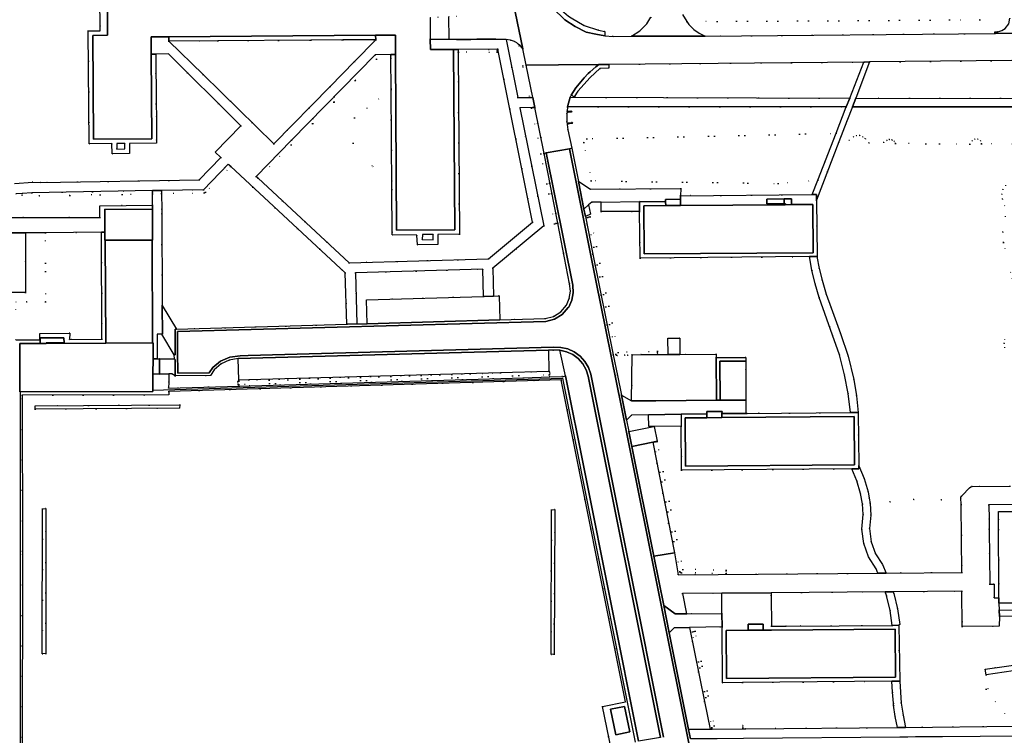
# Model space of a CAD drawing. Header units: metres. Extents: x 174791 to 179073, y 406431 to 409043.
# Tile 14 of 256: x 175140 to 175349, y 407557 to 407709. Entities that reach past the tile are written whole.
import ezdxf

# ---------------------------------------------------------------- set-up
doc = ezdxf.new("R2010")
doc.units = ezdxf.units.M
doc.linetypes.add('DOT', pattern=[6.35, 0, -6.35])
for name, color, linetype in [('overigbouwwerk_overkapping', 254, 'Continuous'), ('panden', 254, 'Continuous'), ('scheiding_doorgang', 254, 'Continuous'), ('scheiding_faunaraster', 254, 'Continuous'), ('scheiding_raster_sportveld', 254, 'Continuous'), ('scheiding_schutting', 254, 'Continuous'), ('terreindeelbegroeid', 254, 'DOT'), ('terreindeelonbegroeid', 254, 'DOT'), ('wegdeel_molgoot', 254, 'Continuous'), ('wegdeel_opstelplaats', 254, 'Continuous'), ('wegdeel_parkeervlak', 254, 'Continuous'), ('wegdeel_rijbaan', 254, 'Continuous'), ('wegdeel_voetpad', 254, 'Continuous'), ('wegdeel_voetpad_op_trap', 254, 'Continuous')]:
    doc.layers.add(name, color=color, linetype=linetype)

msp = doc.modelspace()

# ---------------------------------------------------------------- linework, layer by layer
at = {"layer": 'overigbouwwerk_overkapping'}
for points in [[(175271.851, 407668.266, 0), (175263.706, 407668.266, 0), (175263.706, 407670.294, 0), (175271.826, 407670.366, 0)], [(175280.663, 407622.808, 0), (175274.922, 407622.716, 0), (175274.865, 407622.715, 0), (175273.787, 407622.697, 0), (175273.747, 407625.197, 0), (175280.646, 407625.308, 0)]]:
    msp.add_polyline3d(points, close=True, dxfattribs=at)
at = {"layer": 'panden'}
for points in [[(175227.435, 407709.391, 0), (175227.474, 407704.801, 0), (175227.493, 407702.622, 0), (175232.425, 407702.589, 0), (175232.688, 407664.423, 0), (175220.313, 407664.339, 0), (175220.103, 407701.579, 0), (175220.08, 407705.652, 0), (175215.852, 407705.623, 0), (175172.021, 407705.325, 0), (175168.313, 407705.3, 0), (175168.339, 407701.643, 0), (175168.468, 407683.695, 0), (175156.102, 407683.611, 0), (175155.971, 407705.617, 0), (175159.071, 407705.647, 0), (175159.044, 407712.637, 0)], [(175351.496, 407585.286, 0), (175348.042, 407585.266, 0), (175348.035, 407586.426, 0), (175348.017, 407589.415, 0), (175347.948, 407600.895, 0), (175347.936, 407603.046, 0), (175347.926, 407604.665, 0), (175350.981, 407604.683, 0)]]:
    msp.add_polyline3d(points, dxfattribs=at)
for points in [[(175280.544, 407669.568, 0), (175302.74, 407669.723, 0), (175304.037, 407669.732, 0), (175308.575, 407669.764, 0), (175308.637, 407659.552, 0), (175272.804, 407659.316, 0), (175272.719, 407669.514, 0), (175277.393, 407669.546, 0)], [(175168.577, 407668.696, 0), (175168.608, 407662.188, 0), (175168.521, 407662.17, 0), (175158.589, 407662.225, 0), (175158.489, 407662.224, 0), (175158.483, 407663.894, 0), (175158.472, 407667.044, 0), (175158.466, 407668.744, 0)], [(175168.62, 407640.444, 0), (175158.669, 407640.345, 0), (175158.589, 407662.225, 0), (175168.521, 407662.17, 0)], [(175140.62, 407630.039, 0), (175140.496, 407630.039, 0), (175140.459, 407640.279, 0), (175144.77, 407640.294, 0), (175146.063, 407640.299, 0), (175158.669, 407640.345, 0), (175168.62, 407640.444, 0), (175168.726, 407640.461, 0), (175168.705, 407637.02, 0), (175168.685, 407633.84, 0), (175168.663, 407630.398, 0), (175168.661, 407630.141, 0)], [(175286.133, 407624.582, 0), (175289.325, 407624.607, 0), (175317.353, 407624.822, 0), (175317.427, 407614.608, 0), (175281.58, 407614.325, 0), (175281.495, 407624.546, 0)], [(175326.108, 407569.546, 0), (175290.27, 407569.264, 0), (175290.2, 407579.489, 0), (175294.867, 407579.525, 0), (175298.072, 407579.55, 0), (175299.8, 407579.564, 0), (175326.037, 407579.769, 0)], [(175268.657, 407563.384, 0), (175269.789, 407557.995, 0), (175266.844, 407557.376, 0), (175265.711, 407562.765, 0)]]:
    msp.add_polyline3d(points, close=True, dxfattribs=at)
at = {"layer": 'scheiding_doorgang'}
for p, q in [((175168.663, 407630.398), (175170.943, 407630.451)), ((175140.617, 407594.778), (175140.633, 407596.04))]:
    msp.add_line(p, q, dxfattribs=at)
at = {"layer": 'scheiding_faunaraster'}
msp.add_line((175316.971, 407690.442), (175387.094, 407690.442), dxfattribs=at)
at = {"layer": 'scheiding_raster_sportveld'}
for p, q in [((175140.633, 407596.04), (175140.62, 407630.039)), ((175140.587, 407549.534), (175140.617, 407594.778))]:
    msp.add_line(p, q, dxfattribs=at)
msp.add_polyline3d([(175170.943, 407630.451, 0), (175255.509, 407632.979, 0), (175270.917, 407555.8, 0)], dxfattribs=at)
at = {"layer": 'scheiding_schutting'}
msp.add_polyline3d([(175294.356, 407636.586, 0), (175288.875, 407636.586, 0), (175288.925, 407628.266, 0)], dxfattribs=at)
at = {"layer": 'terreindeelbegroeid'}
for points in [[(175229.305, 407714.977, 0), (175229.305, 407714.721, 0), (175229.306, 407714.321, 0), (175233.165, 407714.326, 0), (175233.127, 407709.64, 0), (175231.404, 407709.631, 0), (175231.462, 407704.843, 0), (175227.474, 407704.801, 0), (175227.435, 407709.391, 0), (175229.171, 407709.414, 0), (175229.154, 407714.978, 0)], [(175206.22, 407694.771, 0), (175194.316, 407682.616, 0), (175179.303, 407697.327, 0), (175172.08, 407704.404, 0), (175182.421, 407704.472, 0), (175202.125, 407704.601, 0), (175208.959, 407704.646, 0), (175215.935, 407704.692, 0), (175211.379, 407700.04, 0)], [(175246.519, 407703.454, 0), (175246.225, 407703.392, 0), (175247.119, 407699.145, 0), (175248.489, 407692.457, 0), (175246.034, 407692.438, 0), (175243.554, 407704.728, 0), (175244.473, 407704.599, 0), (175245.345, 407704.282, 0), (175245.818, 407704.016, 0), (175246.13, 407703.766, 0)], [(175249.184, 407666.044, 0), (175239.802, 407658.231, 0), (175210.315, 407657.406, 0), (175190.956, 407675.36, 0), (175198.022, 407682.379, 0), (175216.091, 407700.599, 0), (175219.113, 407700.771, 0), (175219.161, 407694.152, 0), (175211.398, 407688.111, 0), (175211.144, 407682.769, 0), (175219.314, 407672.978, 0), (175219.379, 407663.958, 0), (175219.384, 407663.339, 0), (175224.656, 407663.294, 0), (175224.771, 407661.218, 0), (175229.1, 407661.288, 0), (175229.078, 407663.438, 0), (175233.652, 407663.459, 0), (175233.389, 407702.016, 0), (175233.454, 407702.018, 0), (175241.657, 407702.084, 0), (175241.655, 407702.334, 0), (175241.653, 407702.584, 0), (175241.652, 407702.665, 0), (175241.795, 407702.666, 0)], [(175233.454, 407702.018, 0), (175233.389, 407702.016, 0), (175233.385, 407702.597, 0), (175241.652, 407702.665, 0), (175241.653, 407702.584, 0), (175241.655, 407702.334, 0), (175241.657, 407702.084, 0)], [(175247.093, 407702.762, 0), (175247.805, 407699.286, 0), (175249.202, 407692.463, 0), (175248.793, 407692.46, 0), (175248.489, 407692.457, 0), (175247.119, 407699.145, 0), (175246.225, 407703.392, 0), (175246.519, 407703.454, 0), (175246.93, 407702.959, 0)], [(175219.113, 407700.771, 0), (175216.091, 407700.599, 0), (175198.022, 407682.379, 0), (175190.956, 407675.36, 0), (175190.745, 407675.555, 0), (175190.577, 407675.711, 0), (175198.09, 407683.39, 0), (175215.804, 407701.492, 0), (175219.107, 407701.559, 0), (175219.109, 407701.288, 0)], [(175366.916, 407699.863, 0), (175371.563, 407697.615, 0), (175371.943, 407697.549, 0), (175387.05, 407697.685, 0), (175387.094, 407692.251, 0), (175317.674, 407692.286, 0), (175320.614, 407699.972, 0), (175365.818, 407700.394, 0)], [(175316.394, 407692.287, 0), (175257.113, 407692.483, 0), (175257.368, 407692.927, 0), (175258.004, 407692.551, 0), (175258.758, 407693.759, 0), (175261.344, 407696.708, 0), (175263.432, 407698.618, 0), (175265.325, 407698.672, 0), (175265.353, 407699.457, 0), (175319.374, 407699.961, 0)], [(175219.314, 407672.978, 0), (175211.144, 407682.769, 0), (175211.398, 407688.111, 0), (175219.161, 407694.152, 0)], [(175254.104, 407665.733, 0), (175254.399, 407665.79, 0), (175251.532, 407665.217, 0), (175246.467, 407690.289, 0), (175249.232, 407690.319, 0), (175248.939, 407690.26, 0), (175248.954, 407690.183, 0), (175250.944, 407680.473, 0), (175253.81, 407665.676, 0)], [(175254.399, 407665.79, 0), (175254.104, 407665.733, 0), (175253.81, 407665.676, 0), (175250.944, 407680.473, 0), (175248.954, 407690.183, 0), (175248.939, 407690.26, 0), (175249.232, 407690.319, 0), (175249.538, 407690.323, 0), (175249.542, 407690.304, 0), (175251.532, 407680.592, 0), (175251.532, 407680.589, 0)], [(175256.486, 407689.526, 0), (175256.588, 407690.461, 0), (175315.682, 407690.452, 0), (175313.509, 407684.855, 0), (175260.642, 407683.654, 0), (175260.057, 407682.916, 0), (175261.617, 407674.774, 0), (175258.978, 407674.661, 0), (175258.875, 407674.657, 0), (175257.46, 407681.69, 0), (175256.646, 407685.587, 0), (175256.419, 407687.275, 0), (175256.412, 407688.979, 0), (175256.486, 407689.526, 0), (175256.638, 407689.369, 0), (175257.375, 407689.306, 0), (175257.504, 407689.432, 0), (175257.409, 407689.555, 0), (175256.643, 407689.614, 0)], [(175256.655, 407686.938, 0), (175256.805, 407686.831, 0), (175257.541, 407686.901, 0), (175257.644, 407687.049, 0), (175257.529, 407687.153, 0), (175256.765, 407687.074, 0)], [(175309.644, 407674.901, 0), (175301.235, 407674.219, 0), (175261.617, 407674.774, 0), (175260.057, 407682.916, 0), (175260.642, 407683.654, 0), (175313.509, 407684.855, 0)], [(175161.018, 407681.528, 0), (175161.025, 407682.676, 0), (175162.717, 407682.692, 0), (175162.705, 407681.553, 0)], [(175184.872, 407678.093, 0), (175185.165, 407677.821, 0), (175185.158, 407677.813, 0), (175179.823, 407672.354, 0), (175179.695, 407672.266, 0), (175179.543, 407672.233, 0), (175170.53, 407672.091, 0), (175170.527, 407672.091, 0), (175170.524, 407672.491, 0), (175170.521, 407672.735, 0), (175179.433, 407672.881, 0), (175184.665, 407678.285, 0)], [(175209.767, 407644.378, 0), (175173.654, 407643.328, 0), (175170.646, 407648.373, 0), (175170.553, 407668.734, 0), (175170.527, 407672.091, 0), (175170.53, 407672.091, 0), (175179.543, 407672.233, 0), (175179.695, 407672.266, 0), (175179.823, 407672.354, 0), (175185.158, 407677.813, 0), (175185.165, 407677.821, 0), (175209.459, 407655.293, 0)], [(175308.462, 407671.857, 0), (175280.559, 407671.636, 0), (175280.609, 407673.156, 0), (175261.432, 407672.987, 0), (175258.978, 407674.661, 0), (175261.617, 407674.774, 0), (175301.235, 407674.219, 0), (175309.644, 407674.901, 0)], [(175144.616, 407671.614, 0), (175144.633, 407671.614, 0), (175151.056, 407671.696, 0), (175168.615, 407672.027, 0), (175168.587, 407669.631, 0), (175157.394, 407669.494, 0), (175157.418, 407667.041, 0), (175147.673, 407667.007, 0), (175139.62, 407667.002, 0), (175139.62, 407672.039, 0), (175140.927, 407672.125, 0), (175140.915, 407671.725, 0)], [(175168.62, 407672.427, 0), (175168.615, 407672.027, 0), (175151.056, 407671.696, 0), (175144.633, 407671.614, 0), (175144.616, 407671.614, 0), (175140.915, 407671.725, 0), (175140.927, 407672.125, 0), (175142.994, 407672.26, 0), (175168.615, 407672.704, 0), (175168.623, 407672.704, 0)], [(175271.851, 407668.266, 0), (175271.968, 407658.423, 0), (175307.903, 407658.714, 0), (175308.395, 407655.812, 0), (175309.056, 407652.943, 0), (175309.91, 407650.039, 0), (175312.768, 407642.072, 0), (175314.21, 407637.927, 0), (175315.331, 407633.684, 0), (175316.074, 407629.707, 0), (175316.534, 407625.687, 0), (175294.681, 407625.49, 0), (175294.356, 407625.487, 0), (175294.356, 407628.271, 0), (175294.356, 407636.586, 0), (175294.356, 407637.336, 0), (175288.12, 407637.336, 0), (175288.116, 407638.036, 0), (175280.405, 407637.99, 0), (175280.409, 407641.421, 0), (175277.873, 407641.434, 0), (175277.923, 407637.975, 0), (175272.21, 407637.941, 0), (175275.664, 407638.047, 0), (175275.655, 407638.347, 0), (175275.646, 407638.647, 0), (175267.323, 407638.391, 0), (175261.411, 407667.16, 0), (175261.117, 407667.1, 0), (175260.823, 407667.04, 0), (175266.786, 407638.023, 0), (175266.825, 407637.926, 0), (175266.84, 407637.908, 0), (175266.815, 407637.908, 0), (175266.282, 407637.905, 0), (175261.974, 407659.246, 0), (175260.369, 407667.225, 0), (175261.444, 407667.715, 0), (175261.049, 407669.676, 0), (175261.727, 407670.276, 0), (175263.706, 407670.294, 0), (175263.706, 407668.266, 0)], [(175272.21, 407637.941, 0), (175270.251, 407637.88, 0), (175269.318, 407637.852, 0), (175268.708, 407637.833, 0), (175267.089, 407637.783, 0), (175266.986, 407637.798, 0), (175266.894, 407637.848, 0), (175266.84, 407637.908, 0), (175266.825, 407637.926, 0), (175266.786, 407638.023, 0), (175260.823, 407667.04, 0), (175261.117, 407667.1, 0), (175261.411, 407667.16, 0), (175267.323, 407638.391, 0), (175275.646, 407638.647, 0), (175275.655, 407638.347, 0), (175275.664, 407638.047, 0)], [(175257.178, 407651.399, 0), (175256.955, 407649.852, 0), (175256.332, 407648.418, 0), (175255.163, 407647.026, 0), (175253.625, 407646.056, 0), (175251.864, 407645.602, 0), (175242.218, 407645.321, 0), (175242.07, 407650.379, 0), (175240.9, 407650.345, 0), (175240.728, 407656.268, 0), (175251.532, 407665.217, 0), (175254.399, 407665.79, 0), (175254.497, 407665.809, 0), (175256.987, 407652.95, 0)], [(175139.586, 407641.063, 0), (175139.586, 407649.119, 0), (175141.907, 407649.119, 0), (175145.907, 407649.119, 0), (175145.907, 407663.789, 0), (175157.783, 407663.891, 0), (175157.866, 407641.219, 0), (175151.021, 407641.137, 0), (175151.035, 407642.496, 0), (175144.688, 407642.433, 0), (175144.673, 407641.096, 0)], [(175225.785, 407662.318, 0), (175225.8, 407663.433, 0), (175228.086, 407663.408, 0), (175228.07, 407662.293, 0)], [(175238.791, 407650.284, 0), (175213.969, 407649.562, 0), (175214.116, 407644.504, 0), (175211.917, 407644.44, 0), (175211.622, 407655.293, 0), (175238.623, 407656.078, 0)], [(175173.2, 407637.889, 0), (175173.251, 407637.038, 0), (175170.072, 407637.022, 0), (175169.611, 407637.021, 0), (175169.555, 407642.27, 0), (175170.6, 407642.297, 0)], [(175254.959, 407638.892, 0), (175256.165, 407633.432, 0), (175255.499, 407633.269, 0), (175255.48, 407633.321, 0), (175252.805, 407633.236, 0), (175252.722, 407633.699, 0), (175252.81, 407633.701, 0), (175252.8, 407634.051, 0), (175252.79, 407634.401, 0), (175252.648, 407634.397, 0), (175252.603, 407634.396, 0), (175252.531, 407638.879, 0), (175253.487, 407638.904, 0)], [(175268.708, 407637.833, 0), (175269.318, 407637.852, 0), (175270.251, 407637.88, 0), (175270.172, 407628.13, 0), (175270.14, 407628.13, 0), (175268.008, 407629.361, 0), (175267.163, 407633.543, 0), (175266.282, 407637.905, 0), (175266.815, 407637.908, 0), (175266.84, 407637.908, 0), (175266.894, 407637.848, 0), (175266.986, 407637.798, 0), (175267.089, 407637.783, 0)], [(175186.889, 407632.522, 0), (175186.895, 407632.356, 0), (175186.634, 407632.348, 0), (175186.646, 407631.948, 0), (175186.658, 407631.548, 0), (175186.921, 407631.556, 0), (175186.93, 407631.279, 0), (175172.005, 407630.838, 0), (175172.066, 407632.106, 0), (175172.039, 407633.903, 0), (175172.687, 407633.904, 0), (175173.397, 407633.467, 0), (175180.867, 407633.505, 0), (175181.683, 407634.714, 0), (175183.123, 407635.974, 0), (175184.85, 407636.797, 0), (175186.736, 407637.122, 0)], [(175252.722, 407633.699, 0), (175252.67, 407633.697, 0), (175186.919, 407631.606, 0), (175186.921, 407631.556, 0), (175186.658, 407631.548, 0), (175186.646, 407631.948, 0), (175186.634, 407632.348, 0), (175186.895, 407632.356, 0), (175186.897, 407632.306, 0), (175242.381, 407634.07, 0), (175252.603, 407634.396, 0), (175252.648, 407634.397, 0), (175252.79, 407634.401, 0), (175252.8, 407634.051, 0), (175252.81, 407633.701, 0)], [(175252.805, 407633.236, 0), (175247.239, 407633.06, 0), (175186.93, 407631.279, 0), (175186.921, 407631.556, 0), (175186.919, 407631.606, 0), (175252.67, 407633.697, 0), (175252.722, 407633.699, 0)], [(175140.999, 407596.285, 0), (175140.975, 407629.331, 0), (175172.084, 407629.391, 0), (175172.057, 407630.145, 0), (175255.24, 407632.62, 0), (175268.842, 407564.34, 0), (175264, 407563.345, 0), (175266.792, 407549.691, 0), (175172.014, 407549.401, 0), (175172.01, 407550.474, 0), (175169.593, 407550.51, 0), (175150.693, 407550.457, 0), (175150.769, 407551.918, 0), (175146.033, 407551.937, 0), (175146.025, 407550.622, 0), (175146.025, 407550.438, 0), (175145.084, 407550.441, 0), (175144.93, 407550.44, 0), (175144.35, 407550.435, 0), (175144.301, 407550.435, 0), (175140.969, 407550.43, 0)], [(175174.353, 407627.311, 0), (175143.704, 407627.086, 0), (175143.737, 407626.398, 0), (175174.348, 407626.602, 0)], [(175274.865, 407622.715, 0), (175269.595, 407621.624, 0), (175269.084, 407624.037, 0), (175270.128, 407625.138, 0), (175273.747, 407625.197, 0), (175273.787, 407622.697, 0)], [(175316.834, 407613.71, 0), (175317.938, 407611.174, 0), (175318.719, 407608.521, 0), (175319.107, 407606.313, 0), (175319.27, 407604.077, 0), (175318.978, 407600.971, 0), (175319.382, 407597.877, 0), (175320.398, 407595.082, 0), (175321.983, 407592.566, 0), (175322.391, 407591.64, 0), (175280.026, 407591.297, 0), (175279.24, 407595.916, 0), (175274.632, 407619.372, 0), (175275.573, 407619.584, 0), (175274.922, 407622.716, 0), (175280.663, 407622.808, 0), (175280.725, 407613.441, 0)], [(175280.733, 407591.721, 0), (175290.209, 407591.555, 0), (175290.215, 407591.905, 0), (175290.221, 407592.255, 0), (175281.027, 407592.416, 0), (175275.584, 407619.498, 0), (175275.241, 407619.429, 0), (175274.898, 407619.36, 0), (175280.396, 407592.002, 0), (175280.457, 407591.732, 0)], [(175290.215, 407591.905, 0), (175290.209, 407591.555, 0), (175280.733, 407591.721, 0), (175280.457, 407591.732, 0), (175280.396, 407592.002, 0), (175274.898, 407619.36, 0), (175275.241, 407619.429, 0), (175275.584, 407619.498, 0), (175281.027, 407592.416, 0), (175290.221, 407592.255, 0)], [(175340.008, 407606.163, 0), (175340.174, 407591.784, 0), (175324.163, 407591.654, 0), (175323.364, 407593.449, 0), (175321.898, 407595.726, 0), (175320.965, 407598.268, 0), (175320.606, 407601.089, 0), (175320.904, 407603.918, 0), (175320.736, 407606.416, 0), (175320.545, 407607.515, 0), (175324.955, 407606.727, 0), (175329.967, 407607.266, 0), (175335.831, 407607.17, 0)], [(175145.282, 407605.267, 0), (175145.231, 407574.56, 0), (175145.941, 407574.564, 0), (175145.979, 407605.308, 0)], [(175253.104, 407574.413, 0), (175253.739, 407574.422, 0), (175253.903, 407605.123, 0), (175253.167, 407605.039, 0)], [(175325.391, 407580.56, 0), (175302.925, 407580.406, 0), (175299.793, 407580.384, 0), (175299.742, 407586.879, 0), (175299.738, 407587.316, 0), (175299.737, 407587.481, 0), (175299.755, 407587.481, 0), (175323.922, 407587.681, 0), (175324.199, 407586.859, 0), (175324.943, 407583.738, 0)], [(175348.128, 407582.449, 0), (175353.549, 407582.483, 0), (175353.665, 407572.504, 0), (175345.123, 407571.267, 0), (175345.32, 407570.045, 0), (175345.779, 407567.102, 0), (175345.348, 407567.038, 0), (175351.173, 407559.178, 0), (175328.199, 407558.947, 0), (175327.713, 407561.497, 0), (175327.344, 407564.083, 0), (175326.993, 407568.722, 0), (175326.846, 407580.57, 0), (175327.011, 407580.746, 0), (175326.541, 407584.058, 0), (175325.765, 407587.311, 0), (175325.635, 407587.695, 0), (175340.164, 407587.815, 0), (175340.244, 407580.35, 0), (175348.12, 407580.357, 0)], [(175289.305, 407583.066, 0), (175281.896, 407583.017, 0), (175281.833, 407583.016, 0), (175280.935, 407587.325, 0), (175289.271, 407587.394, 0)], [(175325.341, 407568.711, 0), (175325.446, 407566.381, 0), (175325.657, 407564.059, 0), (175325.709, 407563.619, 0), (175326.054, 407561.265, 0), (175326.508, 407558.93, 0), (175294.397, 407558.64, 0), (175293.752, 407558.634, 0), (175293.751, 407558.744, 0), (175293.748, 407559.044, 0), (175293.745, 407559.344, 0), (175287.677, 407559.291, 0), (175283.647, 407579.303, 0), (175283.353, 407579.244, 0), (175283.059, 407579.185, 0), (175287.138, 407558.93, 0), (175287.23, 407558.568, 0), (175286.79, 407558.564, 0), (175285.609, 407564.421, 0), (175282.446, 407580.101, 0), (175289.327, 407580.281, 0), (175289.421, 407568.391, 0), (175293.643, 407568.428, 0)], [(175293.752, 407558.634, 0), (175287.23, 407558.568, 0), (175287.138, 407558.93, 0), (175283.059, 407579.185, 0), (175283.353, 407579.244, 0), (175283.647, 407579.303, 0), (175287.677, 407559.291, 0), (175293.745, 407559.344, 0), (175293.748, 407559.044, 0), (175293.751, 407558.744, 0)], [(175386.322, 407559.532, 0), (175365.039, 407559.318, 0), (175351.173, 407559.178, 0), (175345.348, 407567.038, 0), (175345.779, 407567.102, 0), (175345.32, 407570.045, 0), (175354.865, 407571.467, 0), (175359.91, 407571.191, 0), (175369.521, 407571.259, 0), (175387.019, 407571.482, 0), (175386.988, 407566.603, 0), (175386.368, 407565.703, 0)]]:
    msp.add_polyline3d(points, close=True, dxfattribs=at)
for points in [[(175157.419, 407714.089, 0), (175157.5, 407706.58, 0), (175154.984, 407706.562, 0), (175155.165, 407682.641, 0), (175159.998, 407682.663, 0), (175160.013, 407680.502, 0), (175163.726, 407680.555, 0), (175163.726, 407682.708, 0), (175169.459, 407682.743, 0), (175169.453, 407683.392, 0), (175169.408, 407688.392, 0), (175169.384, 407691.084, 0), (175169.288, 407701.654, 0), (175171.986, 407701.686, 0), (175176.002, 407697.702, 0), (175182.615, 407691.143, 0), (175187.34, 407686.456, 0), (175181.877, 407680.86, 0), (175183.096, 407679.714, 0), (175178.511, 407674.993, 0), (175144.94, 407674.412, 0), (175143.194, 407674.473, 0), (175139.359, 407674.209, 0)], [(175346.267, 407711.067, 0), (175344.012, 407708.912, 0), (175281.84, 407708.532, 0), (175280.958, 407710.026, 0)], [(175350.381, 407709.293, 0), (175350.109, 407708.085, 0), (175349.368, 407707.093, 0), (175348.646, 407706.625, 0), (175347.82, 407706.384, 0), (175347.151, 407706.367, 0), (175347.157, 407706.035, 0), (175285.761, 407705.43, 0), (175284.518, 407706.062, 0), (175283.385, 407706.874, 0), (175282.304, 407707.943, 0), (175281.84, 407708.532, 0), (175344.012, 407708.912, 0), (175346.267, 407711.067, 0)], [(175274.26, 407709.449, 0), (175273.374, 407708.051, 0), (175271.924, 407706.549, 0), (175270.174, 407705.41, 0), (175266.218, 407705.405, 0), (175264.479, 407705.511, 0), (175264.503, 407706.399, 0), (175263.151, 407706.685, 0), (175260.128, 407707.736, 0), (175257.329, 407709.312, 0)], [(175352.939, 407682.637, 0), (175344.353, 407682.65, 0), (175344.115, 407683.266, 0), (175343.569, 407683.638, 0), (175342.909, 407683.636, 0), (175342.366, 407683.26, 0), (175341.895, 407682.575, 0), (175326.116, 407682.717, 0), (175325.83, 407683.19, 0), (175325.365, 407683.488, 0), (175324.816, 407683.55, 0), (175324.296, 407683.364, 0), (175323.626, 407682.911, 0), (175320.465, 407682.864, 0), (175319.714, 407683.695, 0), (175319.178, 407684.137, 0), (175318.524, 407684.371, 0), (175317.829, 407684.371, 0), (175317.175, 407684.137, 0), (175316.292, 407683.366, 0), (175314.126, 407683.043, 0), (175315.825, 407687.453, 0), (175316.971, 407690.442, 0), (175386.543, 407690.49, 0)], [(175350.373, 407610.058, 0), (175342.346, 407610.01, 0), (175342.063, 407609.947, 0), (175341.826, 407609.721, 0), (175340.214, 407608.117, 0), (175340.023, 407607.933, 0), (175339.991, 407607.617, 0), (175340.008, 407606.163, 0), (175335.831, 407607.17, 0), (175329.967, 407607.266, 0), (175324.955, 407606.727, 0), (175320.545, 407607.515, 0), (175320.308, 407608.883, 0), (175319.478, 407611.707, 0), (175318.307, 407614.408, 0), (175318.205, 407625.693, 0), (175317.855, 407629.195, 0), (175317.287, 407632.668, 0), (175316.086, 407637.599, 0), (175314.445, 407642.401, 0), (175312.467, 407647.828, 0), (175311.427, 407650.739, 0), (175310.55, 407653.703, 0), (175309.947, 407656.201, 0), (175309.46, 407658.725, 0), (175309.526, 407658.727, 0), (175309.376, 407670.714, 0), (175314.126, 407683.043, 0), (175316.292, 407683.366, 0), (175317.175, 407684.137, 0), (175317.829, 407684.371, 0), (175318.524, 407684.371, 0), (175319.178, 407684.137, 0), (175319.714, 407683.695, 0), (175320.465, 407682.864, 0), (175323.626, 407682.911, 0), (175324.296, 407683.364, 0), (175324.816, 407683.55, 0), (175325.365, 407683.488, 0), (175325.83, 407683.19, 0), (175326.116, 407682.717, 0), (175341.895, 407682.575, 0), (175342.366, 407683.26, 0), (175342.909, 407683.636, 0), (175343.569, 407683.638, 0), (175344.115, 407683.266, 0), (175344.353, 407682.65, 0), (175352.939, 407682.637, 0)], [(175349.451, 407673.828, 0), (175348.859, 407672.972, 0), (175348.622, 407671.959, 0), (175348.775, 407670.93, 0), (175349.278, 407669.488, 0)], [(175349.278, 407669.488, 0), (175348.775, 407670.93, 0), (175348.622, 407671.959, 0), (175348.859, 407672.972, 0), (175349.451, 407673.828, 0)], [(175349.366, 407667.263, 0), (175348.844, 407663.915, 0), (175349.03, 407661.734, 0), (175350.832, 407654.087, 0)], [(175350.832, 407654.087, 0), (175349.03, 407661.734, 0), (175348.844, 407663.915, 0), (175349.366, 407667.263, 0)], [(175136.032, 407651.144, 0), (175141.682, 407651.128, 0), (175141.635, 407663.773, 0), (175145.907, 407663.789, 0), (175145.907, 407649.119, 0), (175141.907, 407649.119, 0), (175139.586, 407649.119, 0)], [(175349.197, 407641.22, 0), (175349.112, 407640.311, 0), (175349.303, 407639.417, 0)], [(175349.303, 407639.417, 0), (175349.112, 407640.311, 0), (175349.197, 407641.22, 0)]]:
    msp.add_polyline3d(points, dxfattribs=at)
at = {"layer": 'terreindeelonbegroeid'}
for points in [[(175251.63, 407680.61, 0), (175254.497, 407665.809, 0), (175254.399, 407665.79, 0), (175251.532, 407680.589, 0), (175251.532, 407680.592, 0), (175249.542, 407690.304, 0), (175249.538, 407690.323, 0), (175249.64, 407690.324, 0)], [(175186.895, 407632.356, 0), (175186.889, 407632.522, 0), (175189.009, 407632.6, 0), (175242.381, 407634.07, 0), (175186.897, 407632.306, 0)], [(175364.329, 407603.683, 0), (175362.47, 407603.672, 0), (175360.012, 407603.657, 0), (175360.006, 407604.737, 0), (175350.981, 407604.683, 0), (175347.926, 407604.665, 0), (175347.936, 407603.046, 0), (175347.948, 407600.895, 0), (175348.017, 407589.415, 0), (175348.035, 407586.426, 0), (175347.035, 407586.42, 0), (175347.018, 407589.286, 0), (175346.126, 407589.267, 0), (175345.986, 407600.892, 0), (175345.96, 407603.044, 0), (175345.923, 407606.099, 0), (175364.313, 407606.305, 0)], [(175357.277, 407584.436, 0), (175353.539, 407584.374, 0), (175353.545, 407583.866, 0), (175348.099, 407583.773, 0), (175348.042, 407585.266, 0), (175351.496, 407585.286, 0), (175357.272, 407585.321, 0)]]:
    msp.add_polyline3d(points, close=True, dxfattribs=at)
at = {"layer": 'wegdeel_molgoot'}
for points in [[(175288.89, 407522.979, 0), (175281.711, 407558.425, 0), (175276.97, 407581.989, 0), (175267.999, 407626.803, 0), (175262.586, 407653.664, 0), (175256.97, 407681.599, 0), (175257.46, 407681.69, 0), (175258.875, 407674.657, 0), (175260.054, 407668.794, 0), (175260.369, 407667.225, 0), (175261.974, 407659.246, 0), (175266.282, 407637.905, 0), (175267.163, 407633.543, 0), (175268.008, 407629.361, 0), (175269.084, 407624.037, 0), (175269.595, 407621.624, 0), (175270.196, 407618.493, 0), (175274.871, 407595.214, 0), (175276.969, 407584.766, 0), (175278.132, 407579.011, 0), (175282.24, 407558.463, 0), (175282.637, 407556.497, 0)], [(175276.301, 407556.77, 0), (175260.971, 407633.373, 0), (175260.528, 407634.753, 0), (175259.811, 407636.012, 0), (175258.85, 407637.097, 0), (175257.687, 407637.961, 0), (175256.371, 407638.568, 0), (175254.959, 407638.892, 0), (175253.487, 407638.904, 0), (175252.531, 407638.879, 0), (175186.736, 407637.122, 0), (175184.85, 407636.797, 0), (175183.123, 407635.974, 0), (175181.683, 407634.714, 0), (175180.867, 407633.505, 0), (175173.397, 407633.467, 0), (175173.387, 407636.902, 0), (175173.264, 407636.889, 0), (175173.251, 407637.038, 0), (175173.2, 407637.889, 0), (175173.387, 407637.889, 0), (175173.375, 407643.32, 0), (175173.654, 407643.328, 0), (175209.767, 407644.378, 0), (175211.917, 407644.44, 0), (175214.116, 407644.504, 0), (175242.218, 407645.321, 0), (175251.864, 407645.602, 0), (175253.625, 407646.056, 0), (175255.163, 407647.026, 0), (175256.332, 407648.418, 0), (175256.955, 407649.852, 0), (175257.178, 407651.399, 0), (175256.987, 407652.95, 0), (175254.497, 407665.809, 0), (175251.63, 407680.61, 0), (175252.025, 407680.684, 0), (175257.707, 407652.7, 0), (175257.804, 407651.077, 0), (175257.503, 407649.497, 0), (175256.825, 407648.038, 0), (175256.738, 407647.902, 0), (175255.455, 407646.471, 0), (175253.812, 407645.474, 0), (175251.95, 407644.999, 0), (175173.909, 407642.824, 0), (175173.918, 407638.562, 0), (175173.938, 407633.993, 0), (175180.587, 407634.066, 0), (175181.372, 407635.194, 0), (175183.031, 407636.58, 0), (175185.015, 407637.439, 0), (175187.161, 407637.7, 0), (175188.865, 407637.747, 0), (175253.627, 407639.514, 0), (175255.143, 407639.483, 0), (175256.621, 407639.147, 0), (175258.001, 407638.52, 0), (175259.226, 407637.627, 0), (175260.246, 407636.506, 0), (175261.019, 407635.202, 0), (175261.513, 407633.769, 0), (175266.904, 407606.951, 0), (175271.942, 407581.738, 0), (175276.934, 407556.884, 0)]]:
    msp.add_polyline3d(points, dxfattribs=at)
at = {"layer": 'wegdeel_opstelplaats'}
for points in [[(175256.638, 407689.369, 0), (175256.486, 407689.526, 0), (175256.643, 407689.614, 0), (175257.409, 407689.555, 0), (175257.504, 407689.432, 0), (175257.375, 407689.306, 0)], [(175256.655, 407686.938, 0), (175256.765, 407687.074, 0), (175257.529, 407687.153, 0), (175257.644, 407687.049, 0), (175257.541, 407686.901, 0), (175256.805, 407686.831, 0)], [(175260.369, 407667.225, 0), (175260.054, 407668.794, 0), (175261.049, 407669.676, 0), (175261.444, 407667.715, 0)], [(175294.356, 407628.271, 0), (175288.925, 407628.266, 0), (175288.875, 407636.586, 0), (175294.356, 407636.586, 0)]]:
    msp.add_polyline3d(points, close=True, dxfattribs=at)
at = {"layer": 'wegdeel_parkeervlak'}
for points in [[(175242.218, 407645.321, 0), (175214.116, 407644.504, 0), (175213.969, 407649.562, 0), (175238.791, 407650.284, 0), (175240.9, 407650.345, 0), (175242.07, 407650.379, 0)], [(175252.603, 407634.396, 0), (175242.381, 407634.07, 0), (175189.009, 407632.6, 0), (175186.889, 407632.522, 0), (175186.736, 407637.122, 0), (175252.531, 407638.879, 0)], [(175276.301, 407556.77, 0), (175271.622, 407556.03, 0), (175260.141, 407613.408, 0), (175256.165, 407633.432, 0), (175254.959, 407638.892, 0), (175256.371, 407638.568, 0), (175257.687, 407637.961, 0), (175258.85, 407637.097, 0), (175259.811, 407636.012, 0), (175260.528, 407634.753, 0), (175260.971, 407633.373, 0)], [(175288.12, 407637.336, 0), (175288.175, 407628.261, 0), (175275.331, 407628.149, 0), (175270.172, 407628.13, 0), (175270.251, 407637.88, 0), (175272.21, 407637.941, 0), (175277.923, 407637.975, 0), (175280.405, 407637.99, 0), (175288.116, 407638.036, 0)], [(175279.24, 407595.916, 0), (175274.871, 407595.214, 0), (175270.196, 407618.493, 0), (175274.632, 407619.372, 0)], [(175286.79, 407558.564, 0), (175282.24, 407558.463, 0), (175278.132, 407579.011, 0), (175279.173, 407580.064, 0), (175282.446, 407580.101, 0), (175285.609, 407564.421, 0)]]:
    msp.add_polyline3d(points, close=True, dxfattribs=at)
at = {"layer": 'wegdeel_rijbaan'}
for points in [[(175243.101, 407722.257, 0), (175247.093, 407702.762, 0), (175246.93, 407702.959, 0), (175246.519, 407703.454, 0), (175246.13, 407703.766, 0), (175245.818, 407704.016, 0), (175245.345, 407704.282, 0), (175244.473, 407704.599, 0), (175243.554, 407704.728, 0), (175241.36, 407704.836, 0), (175237.365, 407704.796, 0), (175236.103, 407704.761, 0), (175233.068, 407704.733, 0), (175231.462, 407704.843, 0), (175231.404, 407709.631, 0)], [(175477.317, 407710.399, 0), (175477.551, 407703.912, 0), (175476.853, 407703.882, 0), (175473.882, 407703.715, 0), (175466.303, 407703.288, 0), (175452.924, 407702.534, 0), (175452.736, 407702.523, 0), (175440.838, 407701.855, 0), (175439.842, 407701.725, 0), (175431.914, 407701.236, 0), (175424.727, 407700.845, 0), (175365.818, 407700.394, 0), (175320.614, 407699.972, 0), (175319.374, 407699.961, 0), (175265.353, 407699.457, 0), (175263.214, 407699.437, 0), (175254.661, 407699.353, 0), (175247.805, 407699.286, 0), (175247.093, 407702.762, 0), (175243.101, 407722.257, 0)], [(175253.438, 407711.36, 0), (175256.006, 407708.926, 0), (175258.186, 407707.512, 0), (175260.544, 407706.314, 0), (175262.565, 407705.837, 0), (175264.479, 407705.511, 0), (175266.218, 407705.405, 0), (175270.174, 407705.41, 0), (175285.761, 407705.43, 0), (175347.157, 407706.035, 0), (175359.333, 407706.126, 0), (175363.562, 407706.158, 0), (175409.031, 407706.498, 0), (175424.649, 407706.74, 0), (175428.871, 407707.028, 0), (175443.037, 407707.986, 0), (175446.235, 407708.202, 0), (175461.275, 407709.219, 0)], [(175280.958, 407710.026, 0), (175281.84, 407708.532, 0), (175282.304, 407707.943, 0), (175283.385, 407706.874, 0), (175284.518, 407706.062, 0), (175285.761, 407705.43, 0), (175270.174, 407705.41, 0), (175271.924, 407706.549, 0), (175273.374, 407708.051, 0), (175274.26, 407709.449, 0)], [(175355.532, 407709.056, 0), (175356.352, 407707.78, 0), (175357.715, 407706.806, 0), (175359.349, 407706.436, 0), (175359.333, 407706.126, 0), (175347.157, 407706.035, 0), (175347.151, 407706.367, 0), (175347.82, 407706.384, 0), (175348.646, 407706.625, 0), (175349.368, 407707.093, 0), (175350.109, 407708.085, 0), (175350.381, 407709.293, 0)], [(175276.934, 407556.884, 0), (175271.942, 407581.738, 0), (175266.904, 407606.951, 0), (175261.513, 407633.769, 0), (175261.019, 407635.202, 0), (175260.246, 407636.506, 0), (175259.226, 407637.627, 0), (175258.001, 407638.52, 0), (175256.621, 407639.147, 0), (175255.143, 407639.483, 0), (175253.627, 407639.514, 0), (175188.865, 407637.747, 0), (175187.161, 407637.7, 0), (175185.015, 407637.439, 0), (175183.031, 407636.58, 0), (175181.372, 407635.194, 0), (175180.587, 407634.066, 0), (175173.938, 407633.993, 0), (175173.918, 407638.562, 0), (175173.909, 407642.824, 0), (175251.95, 407644.999, 0), (175253.812, 407645.474, 0), (175255.455, 407646.471, 0), (175256.738, 407647.902, 0), (175256.825, 407648.038, 0), (175257.503, 407649.497, 0), (175257.804, 407651.077, 0), (175257.707, 407652.7, 0), (175252.025, 407680.684, 0), (175256.97, 407681.599, 0), (175262.586, 407653.664, 0), (175267.999, 407626.803, 0), (175276.97, 407581.989, 0), (175281.711, 407558.425, 0), (175288.89, 407522.979, 0)], [(175364.313, 407606.305, 0), (175345.923, 407606.099, 0), (175345.96, 407603.044, 0), (175345.986, 407600.892, 0), (175346.126, 407589.267, 0), (175347.018, 407589.286, 0), (175347.035, 407586.42, 0), (175348.035, 407586.426, 0), (175348.042, 407585.266, 0), (175348.099, 407583.773, 0), (175348.128, 407582.449, 0), (175348.12, 407580.357, 0), (175340.244, 407580.35, 0), (175340.164, 407587.815, 0), (175325.635, 407587.695, 0), (175323.922, 407587.681, 0), (175299.755, 407587.481, 0), (175299.737, 407587.481, 0), (175289.271, 407587.394, 0), (175280.935, 407587.325, 0), (175281.833, 407583.016, 0), (175279.375, 407582.971, 0), (175276.969, 407584.766, 0), (175274.871, 407595.214, 0), (175279.24, 407595.916, 0), (175280.026, 407591.297, 0), (175322.391, 407591.64, 0), (175324.163, 407591.654, 0), (175340.174, 407591.784, 0), (175340.008, 407606.163, 0), (175339.991, 407607.617, 0), (175340.023, 407607.933, 0), (175340.214, 407608.117, 0), (175341.826, 407609.721, 0), (175342.063, 407609.947, 0), (175342.346, 407610.01, 0), (175350.373, 407610.058, 0)]]:
    msp.add_polyline3d(points, dxfattribs=at)
for points in [[(175264.479, 407705.511, 0), (175262.565, 407705.837, 0), (175260.544, 407706.314, 0), (175258.186, 407707.512, 0), (175256.006, 407708.926, 0), (175253.438, 407711.36, 0), (175251.428, 407714.271, 0), (175252.228, 407714.643, 0), (175253.336, 407713.061, 0), (175254.806, 407711.405, 0), (175256.807, 407709.684, 0), (175257.329, 407709.312, 0), (175260.128, 407707.736, 0), (175263.151, 407706.685, 0), (175264.503, 407706.399, 0)], [(175257.368, 407692.927, 0), (175257.113, 407692.483, 0), (175256.588, 407690.461, 0), (175256.486, 407689.526, 0), (175256.412, 407688.979, 0), (175256.419, 407687.275, 0), (175256.646, 407685.587, 0), (175257.46, 407681.69, 0), (175256.97, 407681.599, 0), (175252.025, 407680.684, 0), (175251.63, 407680.61, 0), (175249.64, 407690.324, 0), (175249.202, 407692.463, 0), (175247.805, 407699.286, 0), (175254.661, 407699.353, 0), (175263.214, 407699.437, 0), (175262.587, 407698.952, 0), (175261.378, 407697.907, 0), (175260.967, 407697.515, 0), (175260.073, 407696.59, 0), (175258.32, 407694.521, 0)], [(175258.004, 407692.551, 0), (175257.368, 407692.927, 0), (175258.32, 407694.521, 0), (175260.073, 407696.59, 0), (175260.967, 407697.515, 0), (175261.378, 407697.907, 0), (175262.587, 407698.952, 0), (175263.214, 407699.437, 0), (175265.353, 407699.457, 0), (175265.325, 407698.672, 0), (175263.432, 407698.618, 0), (175261.344, 407696.708, 0), (175258.758, 407693.759, 0)], [(175173.654, 407643.328, 0), (175173.375, 407643.32, 0), (175173.387, 407637.889, 0), (175173.2, 407637.889, 0), (175170.6, 407642.297, 0), (175170.674, 407642.299, 0), (175170.646, 407648.373, 0)], [(175173.397, 407633.467, 0), (175172.687, 407633.904, 0), (175172.039, 407633.903, 0), (175170.094, 407633.823, 0), (175170.072, 407637.022, 0), (175173.251, 407637.038, 0), (175173.264, 407636.889, 0), (175173.387, 407636.902, 0)], [(175270.172, 407628.13, 0), (175275.331, 407628.149, 0), (175288.175, 407628.261, 0), (175288.925, 407628.266, 0), (175294.356, 407628.271, 0), (175294.356, 407625.487, 0), (175289.325, 407625.441, 0), (175289.327, 407625.908, 0), (175286.125, 407625.886, 0), (175286.127, 407625.379, 0), (175280.646, 407625.308, 0), (175273.747, 407625.197, 0), (175270.128, 407625.138, 0), (175269.084, 407624.037, 0), (175268.008, 407629.361, 0), (175270.14, 407628.13, 0)], [(175281.833, 407583.016, 0), (175281.896, 407583.017, 0), (175289.305, 407583.066, 0), (175289.327, 407580.281, 0), (175282.446, 407580.101, 0), (175279.173, 407580.064, 0), (175278.132, 407579.011, 0), (175276.969, 407584.766, 0), (175279.375, 407582.971, 0)]]:
    msp.add_polyline3d(points, close=True, dxfattribs=at)
at = {"layer": 'wegdeel_voetpad'}
for points in [[(175159.044, 407712.637, 0), (175159.071, 407705.647, 0), (175155.971, 407705.617, 0), (175156.102, 407683.611, 0), (175168.468, 407683.695, 0), (175168.339, 407701.643, 0), (175169.288, 407701.654, 0), (175169.384, 407691.084, 0), (175169.408, 407688.392, 0), (175169.453, 407683.392, 0), (175169.459, 407682.743, 0), (175163.726, 407682.708, 0), (175163.726, 407680.555, 0), (175160.013, 407680.502, 0), (175159.998, 407682.663, 0), (175155.165, 407682.641, 0), (175154.984, 407706.562, 0), (175157.5, 407706.58, 0), (175157.419, 407714.089, 0)], [(175139.359, 407674.209, 0), (175143.194, 407674.473, 0), (175144.94, 407674.412, 0), (175178.511, 407674.993, 0), (175183.096, 407679.714, 0), (175181.877, 407680.86, 0), (175187.34, 407686.456, 0), (175182.615, 407691.143, 0), (175176.002, 407697.702, 0), (175171.986, 407701.686, 0), (175169.288, 407701.654, 0), (175168.339, 407701.643, 0), (175168.313, 407705.3, 0), (175172.021, 407705.325, 0), (175172.08, 407704.404, 0), (175179.303, 407697.327, 0), (175194.316, 407682.616, 0), (175206.22, 407694.771, 0), (175211.379, 407700.04, 0), (175215.935, 407704.692, 0), (175215.852, 407705.623, 0), (175220.08, 407705.652, 0), (175220.103, 407701.579, 0), (175219.107, 407701.559, 0), (175215.804, 407701.492, 0), (175198.09, 407683.39, 0), (175190.577, 407675.711, 0), (175190.745, 407675.555, 0), (175190.956, 407675.36, 0), (175210.315, 407657.406, 0), (175239.802, 407658.231, 0), (175249.184, 407666.044, 0), (175241.795, 407702.666, 0), (175241.652, 407702.665, 0), (175233.385, 407702.597, 0), (175232.425, 407702.589, 0), (175227.493, 407702.622, 0), (175227.474, 407704.801, 0), (175231.462, 407704.843, 0), (175233.068, 407704.733, 0), (175236.103, 407704.761, 0), (175237.365, 407704.796, 0), (175241.36, 407704.836, 0), (175243.554, 407704.728, 0), (175246.034, 407692.438, 0), (175248.489, 407692.457, 0), (175248.793, 407692.46, 0), (175249.202, 407692.463, 0), (175249.64, 407690.324, 0), (175249.538, 407690.323, 0), (175249.232, 407690.319, 0), (175246.467, 407690.289, 0), (175251.532, 407665.217, 0), (175240.728, 407656.268, 0), (175240.9, 407650.345, 0), (175238.791, 407650.284, 0), (175238.623, 407656.078, 0), (175211.622, 407655.293, 0), (175211.917, 407644.44, 0), (175209.767, 407644.378, 0), (175209.459, 407655.293, 0), (175185.165, 407677.821, 0), (175184.872, 407678.093, 0), (175184.665, 407678.285, 0), (175179.433, 407672.881, 0), (175170.521, 407672.735, 0), (175168.623, 407672.704, 0), (175168.615, 407672.704, 0), (175142.994, 407672.26, 0), (175140.927, 407672.125, 0), (175139.62, 407672.039, 0)], [(175139.586, 407641.063, 0), (175144.673, 407641.096, 0), (175144.688, 407642.433, 0), (175151.035, 407642.496, 0), (175151.021, 407641.137, 0), (175157.866, 407641.219, 0), (175157.783, 407663.891, 0), (175158.483, 407663.894, 0), (175158.489, 407662.224, 0), (175158.589, 407662.225, 0), (175158.669, 407640.345, 0), (175146.063, 407640.299, 0), (175146.057, 407640.464, 0), (175146.282, 407640.451, 0), (175149.845, 407640.473, 0), (175149.808, 407641.51, 0), (175146.258, 407641.519, 0), (175144.748, 407641.476, 0), (175144.77, 407640.294, 0), (175140.459, 407640.279, 0), (175140.496, 407630.039, 0), (175140.62, 407630.039, 0), (175168.661, 407630.141, 0), (175168.663, 407630.398, 0), (175168.685, 407633.84, 0), (175170.094, 407633.823, 0), (175172.039, 407633.903, 0), (175172.066, 407632.106, 0), (175172.005, 407630.838, 0), (175186.93, 407631.279, 0), (175247.239, 407633.06, 0), (175252.805, 407633.236, 0), (175255.48, 407633.321, 0), (175255.499, 407633.269, 0), (175256.165, 407633.432, 0), (175260.141, 407613.408, 0), (175271.622, 407556.03, 0)], [(175353.549, 407582.483, 0), (175348.128, 407582.449, 0), (175348.099, 407583.773, 0), (175353.545, 407583.866, 0)], [(175354.865, 407571.467, 0), (175345.32, 407570.045, 0), (175345.123, 407571.267, 0), (175353.665, 407572.504, 0)], [(175360.094, 407557.14, 0), (175336.058, 407556.951, 0), (175330.348, 407556.906, 0), (175328.745, 407556.894, 0), (175327.056, 407556.88, 0), (175293.877, 407556.608, 0), (175288.284, 407556.54, 0), (175288.04, 407556.537, 0), (175287.429, 407556.529, 0), (175287.164, 407556.526, 0), (175282.637, 407556.497, 0), (175282.24, 407558.463, 0), (175286.79, 407558.564, 0), (175287.23, 407558.568, 0), (175293.752, 407558.634, 0), (175294.397, 407558.64, 0), (175326.508, 407558.93, 0), (175328.199, 407558.947, 0), (175351.173, 407559.178, 0)]]:
    msp.add_polyline3d(points, dxfattribs=at)
for points in [[(175215.935, 407704.692, 0), (175208.959, 407704.646, 0), (175202.125, 407704.601, 0), (175182.421, 407704.472, 0), (175172.08, 407704.404, 0), (175172.021, 407705.325, 0), (175215.852, 407705.623, 0)], [(175233.389, 407702.016, 0), (175233.652, 407663.459, 0), (175229.078, 407663.438, 0), (175229.1, 407661.288, 0), (175224.771, 407661.218, 0), (175224.656, 407663.294, 0), (175219.384, 407663.339, 0), (175219.379, 407663.958, 0), (175219.314, 407672.978, 0), (175219.161, 407694.152, 0), (175219.113, 407700.771, 0), (175219.109, 407701.288, 0), (175219.107, 407701.559, 0), (175220.103, 407701.579, 0), (175220.313, 407664.339, 0), (175232.688, 407664.423, 0), (175232.425, 407702.589, 0), (175233.385, 407702.597, 0)], [(175317.674, 407692.286, 0), (175316.971, 407690.442, 0), (175315.825, 407687.453, 0), (175314.126, 407683.043, 0), (175309.376, 407670.714, 0), (175309.362, 407671.864, 0), (175308.462, 407671.857, 0), (175309.644, 407674.901, 0), (175313.509, 407684.855, 0), (175315.682, 407690.452, 0), (175316.394, 407692.287, 0), (175319.374, 407699.961, 0), (175320.614, 407699.972, 0)], [(175316.394, 407692.287, 0), (175315.682, 407690.452, 0), (175256.588, 407690.461, 0), (175257.113, 407692.483, 0)], [(175387.094, 407692.251, 0), (175387.093, 407690.49, 0), (175386.543, 407690.49, 0), (175316.971, 407690.442, 0), (175317.674, 407692.286, 0)], [(175161.025, 407682.676, 0), (175161.018, 407681.528, 0), (175162.705, 407681.553, 0), (175162.717, 407682.692, 0)], [(175258.978, 407674.661, 0), (175261.432, 407672.987, 0), (175280.609, 407673.156, 0), (175280.559, 407671.636, 0), (175280.535, 407670.902, 0), (175277.342, 407670.841, 0), (175277.361, 407670.355, 0), (175271.826, 407670.366, 0), (175271.851, 407668.266, 0), (175263.706, 407668.266, 0), (175263.706, 407670.294, 0), (175261.727, 407670.276, 0), (175261.049, 407669.676, 0), (175260.054, 407668.794, 0), (175258.875, 407674.657, 0)], [(175170.524, 407672.491, 0), (175170.527, 407672.091, 0), (175170.553, 407668.734, 0), (175170.646, 407648.373, 0), (175170.674, 407642.299, 0), (175170.6, 407642.297, 0), (175169.555, 407642.27, 0), (175169.611, 407637.021, 0), (175168.705, 407637.02, 0), (175168.726, 407640.461, 0), (175168.62, 407640.444, 0), (175168.521, 407662.17, 0), (175168.608, 407662.188, 0), (175168.577, 407668.696, 0), (175168.587, 407669.631, 0), (175168.615, 407672.027, 0), (175168.62, 407672.427, 0), (175168.623, 407672.704, 0), (175170.521, 407672.735, 0)], [(175309.376, 407670.714, 0), (175309.526, 407658.727, 0), (175309.46, 407658.725, 0), (175307.903, 407658.714, 0), (175271.968, 407658.423, 0), (175271.851, 407668.266, 0), (175271.826, 407670.366, 0), (175277.361, 407670.355, 0), (175277.393, 407669.546, 0), (175272.719, 407669.514, 0), (175272.804, 407659.316, 0), (175308.637, 407659.552, 0), (175308.575, 407669.764, 0), (175304.037, 407669.732, 0), (175304.063, 407670.936, 0), (175302.519, 407670.943, 0), (175298.798, 407670.898, 0), (175298.822, 407669.874, 0), (175302.512, 407669.888, 0), (175302.753, 407669.886, 0), (175302.74, 407669.723, 0), (175280.544, 407669.568, 0), (175280.535, 407670.902, 0), (175280.559, 407671.636, 0), (175308.462, 407671.857, 0), (175309.362, 407671.864, 0)], [(175168.577, 407668.696, 0), (175158.466, 407668.744, 0), (175158.472, 407667.044, 0), (175158.483, 407663.894, 0), (175157.783, 407663.891, 0), (175145.907, 407663.789, 0), (175141.635, 407663.773, 0), (175134.818, 407663.748, 0), (175134.851, 407666.999, 0), (175135.601, 407666.999, 0), (175135.851, 407666.999, 0), (175136.101, 407666.999, 0), (175139.62, 407667.002, 0), (175147.673, 407667.007, 0), (175157.418, 407667.041, 0), (175157.394, 407669.494, 0), (175168.587, 407669.631, 0)], [(175136.032, 407651.144, 0), (175135.782, 407651.145, 0), (175135.532, 407651.146, 0), (175134.782, 407651.148, 0), (175134.818, 407663.748, 0), (175141.635, 407663.773, 0), (175141.682, 407651.128, 0)], [(175225.785, 407662.318, 0), (175228.07, 407662.293, 0), (175228.086, 407663.408, 0), (175225.8, 407663.433, 0)], [(175318.205, 407625.693, 0), (175316.534, 407625.687, 0), (175316.074, 407629.707, 0), (175315.331, 407633.684, 0), (175314.21, 407637.927, 0), (175312.768, 407642.072, 0), (175309.91, 407650.039, 0), (175309.056, 407652.943, 0), (175308.395, 407655.812, 0), (175307.903, 407658.714, 0), (175309.46, 407658.725, 0), (175309.947, 407656.201, 0), (175310.55, 407653.703, 0), (175311.427, 407650.739, 0), (175312.467, 407647.828, 0), (175314.445, 407642.401, 0), (175316.086, 407637.599, 0), (175317.287, 407632.668, 0), (175317.855, 407629.195, 0)], [(175280.405, 407637.99, 0), (175277.923, 407637.975, 0), (175277.873, 407641.434, 0), (175280.409, 407641.421, 0)], [(175294.356, 407636.586, 0), (175288.875, 407636.586, 0), (175288.925, 407628.266, 0), (175288.175, 407628.261, 0), (175288.12, 407637.336, 0), (175294.356, 407637.336, 0)], [(175140.999, 407596.285, 0), (175140.969, 407550.43, 0), (175144.301, 407550.435, 0), (175144.35, 407550.435, 0), (175144.93, 407550.44, 0), (175145.084, 407550.441, 0), (175146.025, 407550.438, 0), (175146.025, 407550.622, 0), (175146.033, 407551.937, 0), (175150.769, 407551.918, 0), (175150.693, 407550.457, 0), (175169.593, 407550.51, 0), (175172.01, 407550.474, 0), (175172.014, 407549.401, 0), (175266.792, 407549.691, 0), (175264, 407563.345, 0), (175268.842, 407564.34, 0), (175255.24, 407632.62, 0), (175172.057, 407630.145, 0), (175172.084, 407629.391, 0), (175140.975, 407629.331, 0)], [(175143.704, 407627.086, 0), (175174.353, 407627.311, 0), (175174.348, 407626.602, 0), (175143.737, 407626.398, 0)], [(175318.205, 407625.693, 0), (175318.307, 407614.408, 0), (175318.314, 407613.718, 0), (175316.834, 407613.71, 0), (175280.725, 407613.441, 0), (175280.663, 407622.808, 0), (175274.922, 407622.716, 0), (175274.865, 407622.715, 0), (175273.787, 407622.697, 0), (175273.747, 407625.197, 0), (175280.646, 407625.308, 0), (175286.127, 407625.379, 0), (175286.133, 407624.582, 0), (175281.495, 407624.546, 0), (175281.58, 407614.325, 0), (175317.427, 407614.608, 0), (175317.353, 407624.822, 0), (175289.325, 407624.607, 0), (175289.325, 407625.441, 0), (175294.356, 407625.487, 0), (175294.681, 407625.49, 0), (175316.534, 407625.687, 0)], [(175274.632, 407619.372, 0), (175270.196, 407618.493, 0), (175269.595, 407621.624, 0), (175274.865, 407622.715, 0), (175274.922, 407622.716, 0), (175275.573, 407619.584, 0)], [(175320.545, 407607.515, 0), (175320.736, 407606.416, 0), (175320.904, 407603.918, 0), (175320.606, 407601.089, 0), (175320.965, 407598.268, 0), (175321.898, 407595.726, 0), (175323.364, 407593.449, 0), (175324.163, 407591.654, 0), (175322.391, 407591.64, 0), (175321.983, 407592.566, 0), (175320.398, 407595.082, 0), (175319.382, 407597.877, 0), (175318.978, 407600.971, 0), (175319.27, 407604.077, 0), (175319.107, 407606.313, 0), (175318.719, 407608.521, 0), (175317.938, 407611.174, 0), (175316.834, 407613.71, 0), (175318.314, 407613.718, 0), (175318.307, 407614.408, 0), (175319.478, 407611.707, 0), (175320.308, 407608.883, 0)], [(175145.231, 407574.56, 0), (175145.282, 407605.267, 0), (175145.979, 407605.308, 0), (175145.941, 407574.564, 0)], [(175253.104, 407574.413, 0), (175253.167, 407605.039, 0), (175253.903, 407605.123, 0), (175253.739, 407574.422, 0)], [(175299.742, 407586.879, 0), (175299.793, 407580.384, 0), (175302.925, 407580.406, 0), (175325.391, 407580.56, 0), (175326.846, 407580.57, 0), (175326.993, 407568.722, 0), (175325.341, 407568.711, 0), (175293.643, 407568.428, 0), (175289.421, 407568.391, 0), (175289.327, 407580.281, 0), (175289.305, 407583.066, 0), (175289.271, 407587.394, 0), (175299.737, 407587.481, 0), (175299.738, 407587.316, 0)], [(175326.846, 407580.57, 0), (175325.391, 407580.56, 0), (175324.943, 407583.738, 0), (175324.199, 407586.859, 0), (175323.922, 407587.681, 0), (175325.635, 407587.695, 0), (175325.765, 407587.311, 0), (175326.541, 407584.058, 0), (175327.011, 407580.746, 0)], [(175294.867, 407579.525, 0), (175290.2, 407579.489, 0), (175290.27, 407569.264, 0), (175326.108, 407569.546, 0), (175326.037, 407579.769, 0), (175299.8, 407579.564, 0), (175298.072, 407579.55, 0), (175298.054, 407580.372, 0), (175298.043, 407580.845, 0), (175294.852, 407580.81, 0), (175294.86, 407580.348, 0)], [(175328.199, 407558.947, 0), (175326.508, 407558.93, 0), (175326.054, 407561.265, 0), (175325.709, 407563.619, 0), (175325.657, 407564.059, 0), (175325.446, 407566.381, 0), (175325.341, 407568.711, 0), (175326.993, 407568.722, 0), (175327.344, 407564.083, 0), (175327.713, 407561.497, 0)], [(175265.711, 407562.765, 0), (175266.844, 407557.376, 0), (175269.789, 407557.995, 0), (175268.657, 407563.384, 0)]]:
    msp.add_polyline3d(points, close=True, dxfattribs=at)
at = {"layer": 'wegdeel_voetpad_op_trap'}
for points in [[(175302.512, 407669.888, 0), (175298.822, 407669.874, 0), (175298.798, 407670.898, 0), (175302.519, 407670.943, 0)], [(175304.037, 407669.732, 0), (175302.74, 407669.723, 0), (175302.753, 407669.886, 0), (175302.512, 407669.888, 0), (175302.519, 407670.943, 0), (175304.063, 407670.936, 0)], [(175280.544, 407669.568, 0), (175277.393, 407669.546, 0), (175277.361, 407670.355, 0), (175277.342, 407670.841, 0), (175280.535, 407670.902, 0)], [(175149.845, 407640.473, 0), (175146.282, 407640.451, 0), (175146.057, 407640.464, 0), (175146.063, 407640.299, 0), (175144.77, 407640.294, 0), (175144.748, 407641.476, 0), (175146.258, 407641.519, 0), (175149.808, 407641.51, 0)], [(175170.094, 407633.823, 0), (175168.685, 407633.84, 0), (175168.705, 407637.02, 0), (175169.611, 407637.021, 0), (175170.072, 407637.022, 0)], [(175289.325, 407625.441, 0), (175289.325, 407624.607, 0), (175286.133, 407624.582, 0), (175286.127, 407625.379, 0), (175286.125, 407625.886, 0), (175289.327, 407625.908, 0)], [(175298.072, 407579.55, 0), (175294.867, 407579.525, 0), (175294.86, 407580.348, 0), (175294.852, 407580.81, 0), (175298.043, 407580.845, 0), (175298.054, 407580.372, 0)]]:
    msp.add_polyline3d(points, close=True, dxfattribs=at)

doc.saveas('drawing.dxf')
